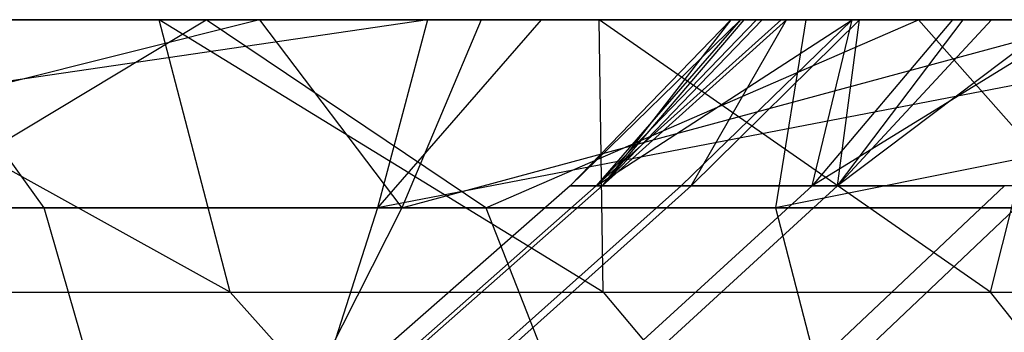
# Model space of a CAD drawing. Extents: x 0.1 to 12.1, y -6 to 6.
# Tile 140 of 181: x 8.6788 to 8.8848, y 0.8664 to 0.9317. Entities that reach past the tile are written whole.
import ezdxf

# ---------------------------------------------------------------- set-up
doc = ezdxf.new("R2010")
doc.units = 0
doc.header["$LTSCALE"] = 2.54
doc.layers.get('0').update_dxf_attribs({"linetype": 'CONTINUOUS'})

# ---------------------------------------------------------------- blocks, each defined once
blk = doc.blocks.new('DROPS_COLOR_C_STL')
at = {"color": 0}
for p, q in [((8.76413, 0.93168, 20.72505), (8.49626, 0.89239, 20.68193)), ((8.76413, 0.93168, 20.72505), (8.49626, 0.89239, 20.68193)), ((8.71783, 0.93168, 19.7589), (8.57051, 0.93168, 19.70128)), ((8.71783, 0.93168, 19.7589), (8.57051, 0.93168, 19.70128)), ((8.72902, 0.93168, 18.79156), (8.57219, 0.89239, 18.75254)), ((8.72902, 0.93168, 18.79156), (8.57219, 0.89239, 18.75254)), ((8.60509, 0.93168, 18.72675), (8.72902, 0.93168, 18.79156)), ((8.60509, 0.93168, 18.72675), (8.72902, 0.93168, 18.79156)), ((8.61927, 0.93168, 20.68181), (8.76413, 0.93168, 20.72505)), ((8.61927, 0.93168, 20.68181), (8.76413, 0.93168, 20.72505)), ((8.70799, 0.93168, 17.70551), (8.62, 0.93168, 17.6281)), ((8.72287, 0.87479, 17.64178), (8.62, 0.93168, 17.6281)), ((8.70799, 0.93168, 17.70551), (8.62, 0.93168, 17.6281)), ((8.72287, 0.87479, 17.64178), (8.62, 0.93168, 17.6281)), ((8.65256, 0.89239, 19.69286), (8.71783, 0.93168, 19.7589)), ((8.65256, 0.89239, 19.69286), (8.71783, 0.93168, 19.7589)), ((8.84329, 0.93168, 21.66663), (8.65561, 0.93168, 21.62194)), ((8.84329, 0.93168, 21.66663), (8.65561, 0.93168, 21.62194)), ((8.68394, 0.89239, 21.58939), (8.65561, 0.93168, 21.62194)), ((8.68394, 0.89239, 21.58939), (8.65561, 0.93168, 21.62194)), ((9.06005, 0.93168, 25.70435), (8.67729, 0.93168, 25.90728)), ((9.06005, 0.93168, 25.70435), (8.67729, 0.93168, 25.90728)), ((8.80007, 0.93168, 17.77802), (8.70799, 0.93168, 17.70551)), ((8.8009, 0.87479, 17.70543), (8.70799, 0.93168, 17.70551)), ((8.80007, 0.93168, 17.77802), (8.70799, 0.93168, 17.70551)), ((8.8009, 0.87479, 17.70543), (8.70799, 0.93168, 17.70551)), ((8.72287, 0.87479, 17.64178), (8.70799, 0.93168, 17.70551)), ((8.72287, 0.87479, 17.64178), (8.70799, 0.93168, 17.70551)), ((8.86687, 0.93168, 19.81035), (8.71783, 0.93168, 19.7589)), ((8.7763, 0.89239, 19.73905), (8.71783, 0.93168, 19.7589)), ((8.86687, 0.93168, 19.81035), (8.71783, 0.93168, 19.7589)), ((8.7763, 0.89239, 19.73905), (8.71783, 0.93168, 19.7589)), ((8.72902, 0.93168, 18.79156), (8.77535, 0.93168, 18.81397)), ((8.72902, 0.93168, 18.79156), (8.77535, 0.93168, 18.81397)), ((8.72902, 0.93168, 18.79156), (8.75874, 0.89239, 18.84873)), ((8.72902, 0.93168, 18.79156), (8.75874, 0.89239, 18.84873)), ((8.95823, 0.93168, 20.77542), (8.75369, 0.89239, 20.76212)), ((8.78791, 0.93168, 20.73168), (8.75369, 0.89239, 20.76212)), ((8.95823, 0.93168, 20.77542), (8.75369, 0.89239, 20.76212)), ((8.78791, 0.93168, 20.73168), (8.75369, 0.89239, 20.76212)), ((8.76413, 0.93168, 20.72505), (8.75369, 0.89239, 20.76212)), ((8.76413, 0.93168, 20.72505), (8.75369, 0.89239, 20.76212)), ((8.77535, 0.93168, 18.81397), (8.75874, 0.89239, 18.84873)), ((8.75874, 0.89239, 18.84873), (8.90417, 0.93168, 18.87137)), ((8.75874, 0.89239, 18.84873), (8.90417, 0.93168, 18.87137)), ((8.77535, 0.93168, 18.81397), (8.75874, 0.89239, 18.84873)), ((8.76413, 0.93168, 20.72505), (8.78791, 0.93168, 20.73168)), ((8.76413, 0.93168, 20.72505), (8.78791, 0.93168, 20.73168)), ((8.77535, 0.93168, 18.81397), (8.90417, 0.93168, 18.87137)), ((8.77535, 0.93168, 18.81397), (8.90417, 0.93168, 18.87137)), ((8.7763, 0.89239, 19.73905), (8.86687, 0.93168, 19.81035)), ((8.7763, 0.89239, 19.73905), (8.86687, 0.93168, 19.81035)), ((8.78791, 0.93168, 20.73168), (8.95823, 0.93168, 20.77542)), ((8.78791, 0.93168, 20.73168), (8.95823, 0.93168, 20.77542)), ((8.82963, 0.93168, 16.12564), (8.79395, 0.89698, 16.04781)), ((8.82963, 0.93168, 16.12564), (8.79395, 0.89698, 16.04781)), ((8.8276, 0.93168, 16.06163), (8.79395, 0.89698, 16.04781)), ((8.8276, 0.93168, 16.06163), (8.79395, 0.89698, 16.04781)), ((8.83294, 0.93168, 16.16955), (8.79944, 0.89698, 16.17264)), ((8.79944, 0.89698, 16.17264), (8.83811, 0.93168, 16.21567)), ((8.83294, 0.93168, 16.16955), (8.79944, 0.89698, 16.17264)), ((8.82963, 0.93168, 16.12564), (8.79944, 0.89698, 16.17264)), ((8.82963, 0.93168, 16.12564), (8.79944, 0.89698, 16.17264)), ((8.79944, 0.89698, 16.17264), (8.83811, 0.93168, 16.21567)), ((8.79944, 0.89698, 16.17264), (8.85295, 0.93168, 16.30436)), ((8.79944, 0.89698, 16.17264), (8.85295, 0.93168, 16.30436)), ((8.89617, 0.93168, 17.84546), (8.80007, 0.93168, 17.77802)), ((8.88192, 0.87479, 17.76523), (8.80007, 0.93168, 17.77802)), ((8.89617, 0.93168, 17.84546), (8.80007, 0.93168, 17.77802)), ((8.88192, 0.87479, 17.76523), (8.80007, 0.93168, 17.77802)), ((8.8009, 0.87479, 17.70543), (8.80007, 0.93168, 17.77802)), ((8.8009, 0.87479, 17.70543), (8.80007, 0.93168, 17.77802)), ((8.80065, 0.89698, 15.92399), (8.83926, 0.93168, 15.88464)), ((8.80065, 0.89698, 15.92399), (8.83926, 0.93168, 15.88464)), ((8.80065, 0.89698, 15.92399), (8.83412, 0.93168, 15.9274)), ((8.8276, 0.93168, 16.06163), (8.80065, 0.89698, 15.92399)), ((8.8276, 0.93168, 16.06163), (8.80065, 0.89698, 15.92399)), ((8.83028, 0.93168, 15.97299), (8.80065, 0.89698, 15.92399)), ((8.83028, 0.93168, 15.97299), (8.80065, 0.89698, 15.92399)), ((8.80065, 0.89698, 15.92399), (8.83412, 0.93168, 15.9274)), ((8.81716, 0.89698, 16.29685), (8.85295, 0.93168, 16.30436)), ((8.81716, 0.89698, 16.29685), (8.85295, 0.93168, 16.30436)), ((8.8193, 0.89698, 15.80099), (8.85453, 0.93168, 15.7967)), ((8.8193, 0.89698, 15.80099), (8.85453, 0.93168, 15.7967)), ((8.8193, 0.89698, 15.80099), (8.83926, 0.93168, 15.88464)), ((8.8193, 0.89698, 15.80099), (8.83926, 0.93168, 15.88464)), ((8.83028, 0.93168, 15.97299), (8.8276, 0.93168, 16.06163)), ((8.8276, 0.93168, 16.06163), (8.82963, 0.93168, 16.12564)), ((8.8276, 0.93168, 16.06163), (8.82963, 0.93168, 16.12564)), ((8.83028, 0.93168, 15.97299), (8.8276, 0.93168, 16.06163)), ((8.82963, 0.93168, 16.12564), (8.83294, 0.93168, 16.16955)), ((8.82963, 0.93168, 16.12564), (8.83294, 0.93168, 16.16955)), ((8.83412, 0.93168, 15.9274), (8.83028, 0.93168, 15.97299)), ((8.83412, 0.93168, 15.9274), (8.83028, 0.93168, 15.97299)), ((8.83294, 0.93168, 16.16955), (8.83811, 0.93168, 16.21567)), ((8.83294, 0.93168, 16.16955), (8.83811, 0.93168, 16.21567)), ((8.83926, 0.93168, 15.88464), (8.83412, 0.93168, 15.9274)), ((8.83926, 0.93168, 15.88464), (8.83412, 0.93168, 15.9274)), ((8.84329, 0.93168, 21.66663), (8.83694, 0.89239, 21.62576)), ((9.03327, 0.93168, 21.70518), (8.83694, 0.89239, 21.62576)), ((8.84329, 0.93168, 21.66663), (8.83694, 0.89239, 21.62576)), ((9.03327, 0.93168, 21.70518), (8.83694, 0.89239, 21.62576)), ((8.83811, 0.93168, 16.21567), (8.85295, 0.93168, 16.30436)), ((8.83811, 0.93168, 16.21567), (8.85295, 0.93168, 16.30436)), ((8.85453, 0.93168, 15.7967), (8.83926, 0.93168, 15.88464)), ((8.85453, 0.93168, 15.7967), (8.83926, 0.93168, 15.88464)), ((9.03327, 0.93168, 21.70518), (8.84329, 0.93168, 21.66663)), ((9.03327, 0.93168, 21.70518), (8.84329, 0.93168, 21.66663)), ((8.84462, 0.89698, 16.4112), (8.85295, 0.93168, 16.30436)), ((8.9011, 0.93168, 16.47675), (8.84462, 0.89698, 16.4112)), ((8.9011, 0.93168, 16.47675), (8.84462, 0.89698, 16.4112)), ((8.87398, 0.93168, 16.39143), (8.84462, 0.89698, 16.4112)), ((8.87398, 0.93168, 16.39143), (8.84462, 0.89698, 16.4112)), ((8.84462, 0.89698, 16.4112), (8.85295, 0.93168, 16.30436)), ((8.88208, 0.93168, 15.68934), (8.8499, 0.89698, 15.67954)), ((8.8499, 0.89698, 15.67954), (8.8762, 0.93168, 15.70929)), ((8.88208, 0.93168, 15.68934), (8.8499, 0.89698, 15.67954)), ((8.89598, 0.93168, 15.64637), (8.8499, 0.89698, 15.67954)), ((8.89598, 0.93168, 15.64637), (8.8499, 0.89698, 15.67954)), ((8.8499, 0.89698, 15.67954), (8.8762, 0.93168, 15.70929)), ((8.8499, 0.89698, 15.67954), (8.85453, 0.93168, 15.7967)), ((8.8499, 0.89698, 15.67954), (8.85453, 0.93168, 15.7967)), ((8.85295, 0.93168, 16.30436), (8.87398, 0.93168, 16.39143)), ((8.85295, 0.93168, 16.30436), (8.87398, 0.93168, 16.39143)), ((8.8762, 0.93168, 15.70929), (8.85453, 0.93168, 15.7967)), ((8.8762, 0.93168, 15.70929), (8.85453, 0.93168, 15.7967)), ((9.01792, 0.93168, 19.85578), (8.86687, 0.93168, 19.81035)), ((8.90155, 0.89239, 19.78099), (8.86687, 0.93168, 19.81035)), ((9.01792, 0.93168, 19.85578), (8.86687, 0.93168, 19.81035)), ((8.90155, 0.89239, 19.78099), (8.86687, 0.93168, 19.81035)), ((8.87398, 0.93168, 16.39143), (8.9011, 0.93168, 16.47675)), ((8.87398, 0.93168, 16.39143), (8.9011, 0.93168, 16.47675)), ((8.88208, 0.93168, 15.68934), (8.8762, 0.93168, 15.70929)), ((8.88208, 0.93168, 15.68934), (8.8762, 0.93168, 15.70929)), ((8.88192, 0.87479, 17.76523), (8.89617, 0.93168, 17.84546)), ((8.88192, 0.87479, 17.76523), (8.89617, 0.93168, 17.84546)), ((8.89598, 0.93168, 15.64637), (8.88208, 0.93168, 15.68934)), ((8.89598, 0.93168, 15.64637), (8.88208, 0.93168, 15.68934)), ((8.79395, 0.89698, 16.04781), (8.75637, 0.86409, 16.04762)), ((8.79395, 0.89698, 16.04781), (8.75637, 0.86409, 16.04762)), ((8.79944, 0.89698, 16.17264), (8.76201, 0.86409, 16.1761)), ((8.79944, 0.89698, 16.17264), (8.76201, 0.86409, 16.1761)), ((8.80065, 0.89698, 15.92399), (8.76326, 0.86409, 15.92019)), ((8.80065, 0.89698, 15.92399), (8.76326, 0.86409, 15.92019)), ((8.81716, 0.89698, 16.29685), (8.78026, 0.86409, 16.30393)), ((8.81716, 0.89698, 16.29685), (8.78026, 0.86409, 16.30393)), ((8.8193, 0.89698, 15.80099), (8.78246, 0.86409, 15.79359)), ((8.8193, 0.89698, 15.80099), (8.78246, 0.86409, 15.79359)), ((8.79395, 0.89698, 16.04781), (8.79944, 0.89698, 16.17264)), ((8.80065, 0.89698, 15.92399), (8.79395, 0.89698, 16.04781)), ((8.79395, 0.89698, 16.04781), (8.79944, 0.89698, 16.17264)), ((8.80065, 0.89698, 15.92399), (8.79395, 0.89698, 16.04781)), ((8.79944, 0.89698, 16.17264), (8.81716, 0.89698, 16.29685)), ((8.79944, 0.89698, 16.17264), (8.81716, 0.89698, 16.29685)), ((8.8193, 0.89698, 15.80099), (8.80065, 0.89698, 15.92399)), ((8.8193, 0.89698, 15.80099), (8.80065, 0.89698, 15.92399)), ((8.84462, 0.89698, 16.4112), (8.80851, 0.86409, 16.42163)), ((8.84462, 0.89698, 16.4112), (8.80851, 0.86409, 16.42163)), ((8.8499, 0.89698, 15.67954), (8.81395, 0.86409, 15.66859)), ((8.8499, 0.89698, 15.67954), (8.81395, 0.86409, 15.66859)), ((8.81716, 0.89698, 16.29685), (8.84462, 0.89698, 16.4112)), ((8.81716, 0.89698, 16.29685), (8.84462, 0.89698, 16.4112)), ((8.8499, 0.89698, 15.67954), (8.8193, 0.89698, 15.80099)), ((8.8499, 0.89698, 15.67954), (8.8193, 0.89698, 15.80099)), ((8.84462, 0.89698, 16.4112), (8.88483, 0.89698, 16.529)), ((8.84462, 0.89698, 16.4112), (8.88483, 0.89698, 16.529)), ((8.89203, 0.89698, 15.56173), (8.8499, 0.89698, 15.67954)), ((8.88483, 0.89698, 16.529), (8.8499, 0.86409, 16.54287)), ((8.88483, 0.89698, 16.529), (8.8499, 0.86409, 16.54287)), ((8.89203, 0.89698, 15.56173), (8.8499, 0.89698, 15.67954)), ((8.89203, 0.89698, 15.56173), (8.85731, 0.86409, 15.54734)), ((8.89203, 0.89698, 15.56173), (8.85731, 0.86409, 15.54734)), ((8.49626, 0.89239, 20.68193), (8.75369, 0.89239, 20.76212)), ((8.49626, 0.89239, 20.68193), (8.75369, 0.89239, 20.76212)), ((8.68394, 0.89239, 21.58939), (8.53199, 0.89239, 21.54884)), ((8.68394, 0.89239, 21.58939), (8.53199, 0.89239, 21.54884)), ((8.57219, 0.89239, 18.75254), (8.75874, 0.89239, 18.84873)), ((8.57219, 0.89239, 18.75254), (8.75874, 0.89239, 18.84873)), ((8.7763, 0.89239, 19.73905), (8.65256, 0.89239, 19.69286)), ((8.7763, 0.89239, 19.73905), (8.65256, 0.89239, 19.69286)), ((8.83694, 0.89239, 21.62576), (8.68394, 0.89239, 21.58939)), ((8.83694, 0.89239, 21.62576), (8.68394, 0.89239, 21.58939)), ((8.6946, 0.85555, 21.54712), (8.68394, 0.89239, 21.58939)), ((8.6946, 0.85555, 21.54712), (8.68394, 0.89239, 21.58939)), ((8.75874, 0.89239, 18.84873), (8.7401, 0.85555, 18.88813)), ((8.75874, 0.89239, 18.84873), (8.7401, 0.85555, 18.88813)), ((8.75369, 0.89239, 20.76212), (8.74186, 0.85555, 20.80408)), ((8.75369, 0.89239, 20.76212), (8.74186, 0.85555, 20.80408)), ((8.75369, 0.89239, 20.76212), (9.01498, 0.89239, 20.82803)), ((8.75369, 0.89239, 20.76212), (9.01498, 0.89239, 20.82803)), ((8.95114, 0.89239, 18.93197), (8.75874, 0.89239, 18.84873)), ((8.95114, 0.89239, 18.93197), (8.75874, 0.89239, 18.84873)), ((8.90155, 0.89239, 19.78099), (8.7763, 0.89239, 19.73905)), ((8.7763, 0.89239, 19.73905), (8.79085, 0.85555, 19.69796)), ((8.90155, 0.89239, 19.78099), (8.7763, 0.89239, 19.73905)), ((8.7763, 0.89239, 19.73905), (8.79085, 0.85555, 19.69796)), ((8.83694, 0.89239, 21.62576), (8.84644, 0.85555, 21.58321)), ((8.99055, 0.89239, 21.65785), (8.83694, 0.89239, 21.62576)), ((8.99055, 0.89239, 21.65785), (8.83694, 0.89239, 21.62576)), ((8.83694, 0.89239, 21.62576), (8.84644, 0.85555, 21.58321)), ((8.64771, 0.87479, 17.57418), (8.72287, 0.87479, 17.64178)), ((8.64771, 0.87479, 17.57418), (8.72287, 0.87479, 17.64178)), ((8.77178, 0.82019, 17.58459), (8.72287, 0.87479, 17.64178)), ((8.77178, 0.82019, 17.58459), (8.72287, 0.87479, 17.64178)), ((8.72287, 0.87479, 17.64178), (8.8009, 0.87479, 17.70543)), ((8.72287, 0.87479, 17.64178), (8.8009, 0.87479, 17.70543)), ((8.8009, 0.87479, 17.70543), (8.847, 0.82019, 17.64594)), ((8.8009, 0.87479, 17.70543), (8.88192, 0.87479, 17.76523)), ((8.8009, 0.87479, 17.70543), (8.847, 0.82019, 17.64594)), ((8.8009, 0.87479, 17.70543), (8.88192, 0.87479, 17.76523)), ((8.9251, 0.82019, 17.70359), (8.88192, 0.87479, 17.76523)), ((8.88192, 0.87479, 17.76523), (8.96639, 0.87479, 17.8214)), ((8.9251, 0.82019, 17.70359), (8.88192, 0.87479, 17.76523)), ((8.88192, 0.87479, 17.76523), (8.96639, 0.87479, 17.8214))]:
    blk.add_line(p, q, dxfattribs=at)

msp = doc.modelspace()

# ---------------------------------------------------------------- block references
at = {"color": 0}
msp.add_blockref('DROPS_COLOR_C_STL', (0, 0), dxfattribs=at)

doc.saveas('drawing.dxf')
